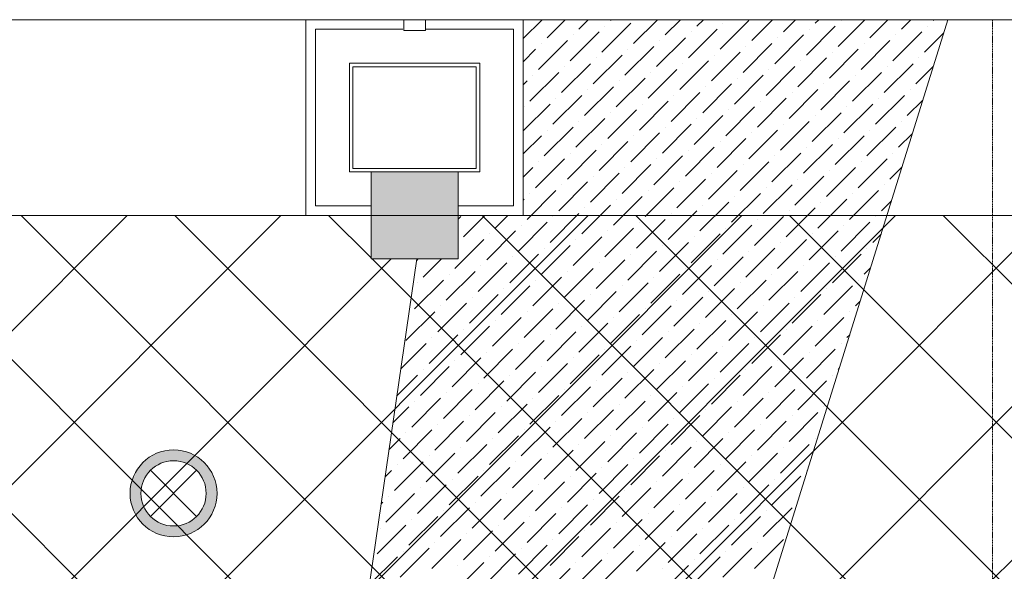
# Model space of a CAD drawing. Header units: millimetres. Extents: x -150 to 17700, y -24664 to 13830.
# Tile 56 of 58: x 11011 to 13277, y 12562 to 13830. Entities that reach past the tile are written whole.
import ezdxf

# ---------------------------------------------------------------- set-up
doc = ezdxf.new("R2010")
doc.units = ezdxf.units.MM
doc.header["$MEASUREMENT"] = 0
doc.linetypes.add('RCP XREF$0$( Hidden )', pattern=[0.375, 0.25, -0.125])
doc.layers.get('0').update_dxf_attribs({"lineweight": 5})
for name, color, linetype, lineweight, true_color in [('M-MEP-ELLG-LIGHT', 5, 'Continuous', 15, 0x0000ff), ('RCP XREF$0$A-CEILING-01', 9, 'Continuous', 0, 0x808080), ('RCP XREF$0$A-CELING ELEMENT', 9, 'Continuous', 0, 0x808080), ('RCP XREF$0$A-CLMN P', 9, 'Continuous', 0, 0x808080), ('RCP XREF$0$A-FLOORING', 9, 'Continuous', 0, 0x808080), ('RCP XREF$0$A-Wall & Column', 9, 'Continuous', 0, 0x808080), ('RCP XREF$0$Column', 9, 'Continuous', 0, 0x808080), ('RCP XREF$0$XR-CP-DS$0$Level 24', 9, 'Continuous', 0, 0x808080)]:
    doc.layers.add(name, color=color, linetype=linetype, lineweight=lineweight, true_color=true_color)

# ---------------------------------------------------------------- blocks, each defined once
blk = doc.blocks.new('RCP XREF')
at = {"layer": 'RCP XREF$0$A-Wall & Column', "lineweight": 0, "true_color": 0x808080}
h = blk.add_hatch(color=8, dxfattribs=at)
h.dxf.hatch_style = 1
h.paths.add_polyline_path([(11820, 13280), (12020, 13280), (12020, 13480), (11820, 13480)])
at = {"layer": 'RCP XREF$0$A-CEILING-01', "color": 8, "linetype": 'Continuous', "lineweight": 0, "true_color": 0x808080}
for p, q in [((1148.7, 3270), (11258.7, 13380)), ((1502.2, 3270), (11612.2, 13380)), ((2209.3, 3270), (12319.3, 13380)), ((2562.9, 3270), (12672.9, 13380)), ((2916.4, 3270), (13026.4, 13380)), ((4273.6, 3920), (13733.6, 13380)), ((6030, 6030), (13380, 13380)), ((14450, 9238.1), (10308.1, 13380)), ((14450, 9591.6), (10661.6, 13380)), ((14450, 9945.2), (11015.2, 13380)), ((14450, 10298.7), (11368.7, 13380)), ((11820, 13282.3), (11722.3, 13380)), ((12001.3, 11294.2), (14087.1, 13380)), ((14450, 11005.8), (12075.8, 13380)), ((14450, 11359.4), (12429.4, 13380)), ((14450, 11713), (12783, 13380)), ((14450, 12066.5), (13136.5, 13380)), ((1855.8, 3270), (11865.8, 13280)), ((14450, 10652.3), (11822.3, 13280))]:
    blk.add_line(p, q, dxfattribs=at)
at = {"layer": 'RCP XREF$0$A-CEILING-01', "color": 8, "lineweight": 0, "true_color": 0x808080}
for p, q in [((11820, 13380), (6090, 13380)), ((11820, 13280), (11820, 13380)), ((17350, 13380), (12020, 13380)), ((12020, 13380), (12020, 13280)), ((12020, 13280), (11820, 13280))]:
    blk.add_line(p, q, dxfattribs=at)
at = {"layer": 'RCP XREF$0$A-CELING ELEMENT', "color": 8, "linetype": 'RCP XREF$0$( Hidden )', "lineweight": 0, "ltscale": 10, "true_color": 0x808080}
for p, q in [((4048, 13830), (13250, 13830)), ((13250, 13830), (13250, 9188.2))]:
    blk.add_line(p, q, dxfattribs=at)
at = {"layer": 'RCP XREF$0$A-CELING ELEMENT', "color": 8, "lineweight": 0, "true_color": 0x808080}
for p, q in [((11619.3, 8927.6), (13146.8, 13830)), ((11300.2, 8999.2), (11925.2, 13280))]:
    blk.add_line(p, q, dxfattribs=at)
at = {"layer": 'RCP XREF$0$A-CELING ELEMENT', "color": 8, "linetype": 'Continuous', "lineweight": 0, "true_color": 0x808080, "transparency": 33554687}
for p, q in [((12170, 13786.6), (12213.4, 13830)), ((12225.1, 13788.6), (12266.5, 13830)), ((12298, 13808.5), (12319.5, 13830)), ((12351, 13755.4), (12417.3, 13821.7)), ((12370.9, 13828.4), (12372.5, 13830)), ((12423.9, 13775.3), (12478.6, 13830)), ((12496.9, 13795.2), (12531.6, 13830)), ((12569.8, 13815.1), (12584.7, 13830)), ((12622.8, 13762.1), (12689.1, 13828.4)), ((12629.4, 13821.7), (12629.4, 13821.7)), ((12695.7, 13782), (12743.8, 13830)), ((12768.7, 13801.8), (12796.8, 13830)), ((12841.6, 13821.7), (12849.8, 13830)), ((12894.6, 13768.7), (12955.9, 13830)), ((12901.2, 13828.4), (12901.2, 13828.4)), ((12967.5, 13788.6), (13008.9, 13830)), ((13040.4, 13808.5), (13062, 13830)), ((13113.4, 13828.4), (13115, 13830)), ((12278.1, 13735.6), (12344.4, 13801.8)), ((12357.6, 13815.1), (12357.6, 13815.1)), ((12549.9, 13742.2), (12616.2, 13808.5)), ((12556.5, 13801.8), (12556.5, 13801.8)), ((12821.7, 13748.8), (12888, 13815.1)), ((12828.3, 13808.5), (12828.3, 13808.5)), ((13020.6, 13735.6), (13086.9, 13801.8)), ((13093.5, 13755.4), (13137.2, 13799.2)), ((13100.1, 13815.1), (13100.1, 13815.1)), ((12205.2, 13715.7), (12271.5, 13782)), ((12211.8, 13775.3), (12211.8, 13775.3)), ((12284.7, 13795.2), (12284.7, 13795.2)), ((12477, 13722.3), (12543.3, 13788.6)), ((12483.6, 13782), (12483.6, 13782)), ((12675.8, 13709), (12742.1, 13775.3)), ((12748.8, 13728.9), (12815.1, 13795.2)), ((12755.4, 13788.6), (12755.4, 13788.6)), ((12947.6, 13715.7), (13013.9, 13782)), ((12954.3, 13775.3), (12954.3, 13775.3)), ((13027.2, 13795.2), (13027.2, 13795.2)), ((12170, 13733.5), (12198.6, 13762.1)), ((12404.1, 13702.4), (12470.3, 13768.7)), ((12410.7, 13762.1), (12410.7, 13762.1)), ((12602.9, 13689.2), (12669.2, 13755.4)), ((12682.5, 13768.7), (12682.5, 13768.7)), ((12874.7, 13695.8), (12941, 13762.1)), ((12881.4, 13755.4), (12881.4, 13755.4)), ((12258.2, 13662.6), (12324.5, 13728.9)), ((12331.1, 13682.5), (12397.4, 13748.8)), ((12337.8, 13742.2), (12337.8, 13742.2)), ((12530, 13669.3), (12596.3, 13735.6)), ((12536.6, 13728.9), (12536.6, 13728.9)), ((12609.6, 13748.8), (12609.6, 13748.8)), ((12801.8, 13675.9), (12868.1, 13742.2)), ((12808.4, 13735.6), (12808.4, 13735.6)), ((13000.7, 13662.6), (13067, 13728.9)), ((13080.2, 13742.2), (13080.2, 13742.2)), ((12185.3, 13642.7), (12251.6, 13709)), ((12264.8, 13722.3), (12264.8, 13722.3)), ((12457.1, 13649.4), (12523.4, 13715.7)), ((12463.7, 13709), (12463.7, 13709)), ((12728.9, 13656), (12795.2, 13722.3)), ((12735.5, 13715.7), (12735.5, 13715.7)), ((12927.8, 13642.7), (12994, 13709)), ((13007.3, 13722.3), (13007.3, 13722.3)), ((13073.6, 13682.5), (13113.2, 13722.1)), ((12170, 13680.5), (12178.7, 13689.2)), ((12191.9, 13702.4), (12191.9, 13702.4)), ((12384.2, 13629.5), (12450.5, 13695.8)), ((12390.8, 13689.2), (12390.8, 13689.2)), ((12656, 13636.1), (12722.3, 13702.4)), ((12662.6, 13695.8), (12662.6, 13695.8)), ((12854.8, 13622.9), (12921.1, 13689.2)), ((12934.4, 13702.4), (12934.4, 13702.4)), ((12311.2, 13609.6), (12377.5, 13675.9)), ((12317.9, 13669.3), (12317.9, 13669.3)), ((12510.1, 13596.3), (12576.4, 13662.6)), ((12583, 13616.2), (12649.3, 13682.5)), ((12589.7, 13675.9), (12589.7, 13675.9)), ((12781.9, 13603), (12848.2, 13669.3)), ((12788.5, 13662.6), (12788.5, 13662.6)), ((12861.5, 13682.5), (12861.5, 13682.5)), ((13060.3, 13669.3), (13060.3, 13669.3)), ((12238.3, 13589.7), (12304.6, 13656)), ((12245, 13649.4), (12245, 13649.4)), ((12437.2, 13576.5), (12503.5, 13642.7)), ((12516.7, 13656), (12516.7, 13656)), ((12709, 13583.1), (12775.3, 13649.4)), ((12715.6, 13642.7), (12715.6, 13642.7)), ((12980.8, 13589.7), (13047.1, 13656)), ((12987.4, 13649.4), (12987.4, 13649.4)), ((13053.7, 13609.6), (13089.2, 13645.1)), ((12170, 13574.4), (12231.7, 13636.1)), ((12172, 13629.5), (12172, 13629.5)), ((12364.3, 13556.6), (12430.6, 13622.9)), ((12370.9, 13616.2), (12370.9, 13616.2)), ((12443.8, 13636.1), (12443.8, 13636.1)), ((12636.1, 13563.2), (12702.4, 13629.5)), ((12642.7, 13622.9), (12642.7, 13622.9)), ((12834.9, 13549.9), (12901.2, 13616.2)), ((12907.9, 13569.8), (12974.2, 13636.1)), ((12914.5, 13629.5), (12914.5, 13629.5)), ((12291.4, 13536.7), (12357.6, 13603)), ((12298, 13596.3), (12298, 13596.3)), ((12563.2, 13543.3), (12629.4, 13609.6)), ((12569.8, 13603), (12569.8, 13603)), ((12762, 13530.1), (12828.3, 13596.3)), ((12841.6, 13609.6), (12841.6, 13609.6)), ((13040.4, 13596.3), (13040.4, 13596.3)), ((12218.4, 13516.8), (12284.7, 13583.1)), ((12225.1, 13576.5), (12225.1, 13576.5)), ((12490.2, 13523.4), (12556.5, 13589.7)), ((12496.9, 13583.1), (12496.9, 13583.1)), ((12689.1, 13510.2), (12755.4, 13576.5)), ((12768.7, 13589.7), (12768.7, 13589.7)), ((12960.9, 13516.8), (13027.2, 13583.1)), ((12967.5, 13576.5), (12967.5, 13576.5)), ((12170, 13521.4), (12211.8, 13563.2)), ((12344.4, 13483.6), (12410.7, 13549.9)), ((12417.3, 13503.5), (12483.6, 13569.8)), ((12423.9, 13563.2), (12423.9, 13563.2)), ((12616.2, 13490.3), (12682.5, 13556.6)), ((12622.8, 13549.9), (12622.8, 13549.9)), ((12695.7, 13569.8), (12695.7, 13569.8)), ((12888, 13496.9), (12954.3, 13563.2)), ((12894.6, 13556.6), (12894.6, 13556.6)), ((13033.8, 13536.7), (13065.2, 13568)), ((12271.5, 13463.8), (12337.8, 13530.1)), ((12351, 13543.3), (12351, 13543.3)), ((12543.3, 13470.4), (12609.6, 13536.7)), ((12549.9, 13530.1), (12549.9, 13530.1)), ((12815.1, 13477), (12881.4, 13543.3)), ((12821.7, 13536.7), (12821.7, 13536.7)), ((12198.6, 13443.9), (12264.8, 13510.2)), ((12205.2, 13503.5), (12205.2, 13503.5)), ((12278.1, 13523.4), (12278.1, 13523.4)), ((12470.3, 13450.5), (12536.6, 13516.8)), ((12477, 13510.2), (12477, 13510.2)), ((12669.2, 13437.2), (12735.5, 13503.5)), ((12742.1, 13457.1), (12808.4, 13523.4)), ((12748.8, 13516.8), (12748.8, 13516.8)), ((12941, 13443.9), (13007.3, 13510.2)), ((12947.6, 13503.5), (12947.6, 13503.5)), ((13020.6, 13523.4), (13020.6, 13523.4)), ((12170, 13468.4), (12191.9, 13490.3)), ((12397.4, 13430.6), (12463.7, 13496.9)), ((12404.1, 13490.3), (12404.1, 13490.3)), ((12596.3, 13417.4), (12662.6, 13483.6)), ((12675.8, 13496.9), (12675.8, 13496.9)), ((12868.1, 13424), (12934.4, 13490.3)), ((12874.7, 13483.6), (12874.7, 13483.6)), ((13013.9, 13463.8), (13041.2, 13491)), ((12251.6, 13390.8), (12317.9, 13457.1)), ((12324.5, 13410.7), (12390.8, 13477)), ((12331.1, 13470.4), (12331.1, 13470.4)), ((12523.4, 13397.5), (12589.7, 13463.8)), ((12530, 13457.1), (12530, 13457.1)), ((12602.9, 13477), (12602.9, 13477)), ((12795.2, 13404.1), (12861.5, 13470.4)), ((12801.8, 13463.8), (12801.8, 13463.8)), ((12178.7, 13371), (12245, 13437.2)), ((12258.2, 13450.5), (12258.2, 13450.5)), ((12450.5, 13377.6), (12516.7, 13443.9)), ((12457.1, 13437.2), (12457.1, 13437.2)), ((12722.3, 13384.2), (12788.5, 13450.5)), ((12728.9, 13443.9), (12728.9, 13443.9)), ((12921.1, 13371), (12987.4, 13437.2)), ((13000.7, 13450.5), (13000.7, 13450.5)), ((12170, 13415.3), (12172, 13417.4)), ((12185.3, 13430.6), (12185.3, 13430.6)), ((12377.5, 13357.7), (12443.8, 13424)), ((12384.2, 13417.4), (12384.2, 13417.4)), ((12649.3, 13364.3), (12715.6, 13430.6)), ((12656, 13424), (12656, 13424)), ((12848.2, 13351.1), (12914.5, 13417.4)), ((12927.8, 13430.6), (12927.8, 13430.6)), ((12994, 13390.8), (13017.2, 13414)), ((12304.6, 13337.8), (12370.9, 13404.1)), ((12311.2, 13397.5), (12311.2, 13397.5)), ((12503.5, 13324.6), (12569.8, 13390.8)), ((12576.4, 13344.4), (12642.7, 13410.7)), ((12583, 13404.1), (12583, 13404.1)), ((12775.3, 13331.2), (12841.6, 13397.5)), ((12781.9, 13390.8), (12781.9, 13390.8)), ((12854.8, 13410.7), (12854.8, 13410.7)), ((12020, 13371.4), (12026.2, 13377.6)), ((12032.8, 13331.2), (12081.6, 13380)), ((12105.7, 13351.1), (12134.7, 13380)), ((12231.7, 13317.9), (12298, 13384.2)), ((12238.3, 13377.6), (12238.3, 13377.6)), ((12430.6, 13304.7), (12496.9, 13371)), ((12510.1, 13384.2), (12510.1, 13384.2)), ((12702.4, 13311.3), (12768.7, 13377.6)), ((12709, 13371), (12709, 13371)), ((12980.8, 13377.6), (12980.8, 13377.6)), ((12085.9, 13278.1), (12152.1, 13344.4)), ((12158.8, 13298), (12225.1, 13364.3)), ((12165.4, 13357.7), (12165.4, 13357.7)), ((12357.6, 13284.8), (12423.9, 13351.1)), ((12364.3, 13344.4), (12364.3, 13344.4)), ((12437.2, 13364.3), (12437.2, 13364.3)), ((12629.4, 13291.4), (12695.7, 13357.7)), ((12636.1, 13351.1), (12636.1, 13351.1)), ((12828.3, 13278.1), (12894.6, 13344.4)), ((12901.2, 13298), (12967.5, 13364.3)), ((12907.9, 13357.7), (12907.9, 13357.7)), ((12012.9, 13258.3), (12079.2, 13324.6)), ((12092.5, 13337.8), (12092.5, 13337.8)), ((12284.7, 13264.9), (12351, 13331.2)), ((12291.4, 13324.6), (12291.4, 13324.6)), ((12556.5, 13271.5), (12622.8, 13337.8)), ((12563.2, 13331.2), (12563.2, 13331.2)), ((12755.4, 13258.3), (12821.7, 13324.6)), ((12834.9, 13337.8), (12834.9, 13337.8)), ((12974.2, 13317.9), (12993.2, 13336.9)), ((12211.8, 13245), (12278.1, 13311.3)), ((12218.4, 13304.7), (12218.4, 13304.7)), ((12483.6, 13251.6), (12549.9, 13317.9)), ((12490.2, 13311.3), (12490.2, 13311.3)), ((12682.5, 13238.4), (12748.8, 13304.7)), ((12762, 13317.9), (12762, 13317.9)), ((12960.9, 13304.7), (12960.9, 13304.7)), ((11924.6, 13276), (11928.6, 13280)), ((11940, 13238.4), (11981.6, 13280)), ((12138.9, 13225.1), (12205.2, 13291.4)), ((12145.5, 13284.8), (12145.5, 13284.8)), ((12337.8, 13211.9), (12404.1, 13278.1)), ((12410.7, 13231.7), (12477, 13298)), ((12417.3, 13291.4), (12417.3, 13291.4)), ((12609.6, 13218.5), (12675.8, 13284.8)), ((12616.2, 13278.1), (12616.2, 13278.1)), ((12689.1, 13298), (12689.1, 13298)), ((12881.4, 13225.1), (12947.6, 13291.4)), ((12888, 13284.8), (12888, 13284.8)), ((12066, 13205.2), (12132.3, 13271.5)), ((12072.6, 13264.9), (12072.6, 13264.9)), ((12264.8, 13192), (12331.1, 13258.3)), ((12344.4, 13271.5), (12344.4, 13271.5)), ((12536.6, 13198.6), (12602.9, 13264.9)), ((12543.3, 13258.3), (12543.3, 13258.3)), ((12808.4, 13205.2), (12874.7, 13271.5)), ((12815.1, 13264.9), (12815.1, 13264.9)), ((12954.3, 13245), (12969.2, 13259.9)), ((11920.1, 13165.5), (11986.4, 13231.7)), ((11993, 13185.3), (12059.3, 13251.6)), ((11999.7, 13245), (11999.7, 13245)), ((12191.9, 13172.1), (12258.2, 13238.4)), ((12198.6, 13231.7), (12198.6, 13231.7)), ((12271.5, 13251.6), (12271.5, 13251.6)), ((12463.7, 13178.7), (12530, 13245)), ((12470.3, 13238.4), (12470.3, 13238.4)), ((12662.6, 13165.5), (12728.9, 13231.7)), ((12735.5, 13185.3), (12801.8, 13251.6)), ((12742.1, 13245), (12742.1, 13245)), ((12941, 13231.7), (12941, 13231.7)), ((11926.8, 13225.1), (11926.8, 13225.1)), ((12119, 13152.2), (12185.3, 13218.5)), ((12125.6, 13211.9), (12125.6, 13211.9)), ((12390.8, 13158.8), (12457.1, 13225.1)), ((12397.4, 13218.5), (12397.4, 13218.5)), ((12589.7, 13145.6), (12656, 13211.9)), ((12669.2, 13225.1), (12669.2, 13225.1)), ((12861.5, 13152.2), (12927.8, 13218.5)), ((12868.1, 13211.9), (12868.1, 13211.9)), ((12046.1, 13132.3), (12112.4, 13198.6)), ((12052.7, 13192), (12052.7, 13192)), ((12245, 13119), (12311.2, 13185.3)), ((12317.9, 13138.9), (12384.2, 13205.2)), ((12324.5, 13198.6), (12324.5, 13198.6)), ((12516.7, 13125.7), (12583, 13192)), ((12523.4, 13185.3), (12523.4, 13185.3)), ((12596.3, 13205.2), (12596.3, 13205.2)), ((12788.5, 13132.3), (12854.8, 13198.6)), ((12795.2, 13192), (12795.2, 13192)), ((11973.2, 13112.4), (12039.5, 13178.7)), ((11979.8, 13172.1), (11979.8, 13172.1)), ((12172, 13099.2), (12238.3, 13165.5)), ((12251.6, 13178.7), (12251.6, 13178.7)), ((12443.8, 13105.8), (12510.1, 13172.1)), ((12450.5, 13165.5), (12450.5, 13165.5)), ((12715.6, 13112.4), (12781.9, 13178.7)), ((12722.3, 13172.1), (12722.3, 13172.1)), ((12934.4, 13172.1), (12945.2, 13182.9)), ((11900.2, 13092.5), (11966.5, 13158.8)), ((11906.9, 13152.2), (11906.9, 13152.2)), ((12099.1, 13079.3), (12165.4, 13145.6)), ((12178.7, 13158.8), (12178.7, 13158.8)), ((12370.9, 13085.9), (12437.2, 13152.2)), ((12377.5, 13145.6), (12377.5, 13145.6)), ((12642.7, 13092.5), (12709, 13158.8)), ((12649.3, 13152.2), (12649.3, 13152.2)), ((12841.6, 13079.3), (12907.9, 13145.6)), ((12921.1, 13158.8), (12921.1, 13158.8)), ((12026.2, 13059.4), (12092.5, 13125.7)), ((12032.8, 13119), (12032.8, 13119)), ((12105.7, 13138.9), (12105.7, 13138.9)), ((12298, 13066), (12364.3, 13132.3)), ((12304.6, 13125.7), (12304.6, 13125.7)), ((12496.9, 13052.8), (12563.2, 13119)), ((12569.8, 13072.6), (12636.1, 13138.9)), ((12576.4, 13132.3), (12576.4, 13132.3)), ((12768.7, 13059.4), (12834.9, 13125.7)), ((12775.3, 13119), (12775.3, 13119)), ((12848.2, 13138.9), (12848.2, 13138.9)), ((11953.3, 13039.5), (12019.6, 13105.8)), ((11959.9, 13099.2), (11959.9, 13099.2)), ((12225.1, 13046.1), (12291.4, 13112.4)), ((12231.7, 13105.8), (12231.7, 13105.8)), ((12423.9, 13032.9), (12490.2, 13099.2)), ((12503.5, 13112.4), (12503.5, 13112.4)), ((12695.7, 13039.5), (12762, 13105.8)), ((12702.4, 13099.2), (12702.4, 13099.2)), ((12914.5, 13099.2), (12921.2, 13105.8)), ((11888.3, 13027.6), (11946.6, 13085.9)), ((12079.2, 13006.4), (12145.5, 13072.6)), ((12152.1, 13026.2), (12218.4, 13092.5)), ((12158.8, 13085.9), (12158.8, 13085.9)), ((12351, 13013), (12417.3, 13079.3)), ((12357.6, 13072.6), (12357.6, 13072.6)), ((12430.6, 13092.5), (12430.6, 13092.5)), ((12622.8, 13019.6), (12689.1, 13085.9)), ((12629.4, 13079.3), (12629.4, 13079.3)), ((12821.7, 13006.4), (12888, 13072.6)), ((12901.2, 13085.9), (12901.2, 13085.9)), ((12006.3, 12986.5), (12072.6, 13052.8)), ((12085.9, 13066), (12085.9, 13066)), ((12278.1, 12993.1), (12344.4, 13059.4)), ((12284.7, 13052.8), (12284.7, 13052.8)), ((12549.9, 12999.7), (12616.2, 13066)), ((12556.5, 13059.4), (12556.5, 13059.4)), ((12748.8, 12986.5), (12815.1, 13052.8)), ((12828.3, 13066), (12828.3, 13066)), ((11933.4, 12966.6), (11999.7, 13032.9)), ((12012.9, 13046.1), (12012.9, 13046.1)), ((12205.2, 12973.2), (12271.5, 13039.5)), ((12211.8, 13032.9), (12211.8, 13032.9)), ((12477, 12979.8), (12543.3, 13046.1)), ((12483.6, 13039.5), (12483.6, 13039.5)), ((12675.8, 12966.6), (12742.1, 13032.9)), ((12755.4, 13046.1), (12755.4, 13046.1)), ((12894.6, 13026.2), (12897.2, 13028.8)), ((11879.3, 12965.5), (11926.8, 13013)), ((11940, 13026.2), (11940, 13026.2)), ((12132.3, 12953.3), (12198.6, 13019.6)), ((12138.9, 13013), (12138.9, 13013)), ((12331.1, 12940.1), (12397.4, 13006.4)), ((12404.1, 12959.9), (12470.3, 13026.2)), ((12410.7, 13019.6), (12410.7, 13019.6)), ((12602.9, 12946.7), (12669.2, 13013)), ((12609.6, 13006.4), (12609.6, 13006.4)), ((12682.5, 13026.2), (12682.5, 13026.2)), ((12881.4, 13013), (12881.4, 13013)), ((12059.3, 12933.4), (12125.6, 12999.7)), ((12066, 12993.1), (12066, 12993.1)), ((12258.2, 12920.2), (12324.5, 12986.5)), ((12337.8, 12999.7), (12337.8, 12999.7)), ((12530, 12926.8), (12596.3, 12993.1)), ((12536.6, 12986.5), (12536.6, 12986.5)), ((12801.8, 12933.4), (12868.1, 12999.7)), ((12808.4, 12993.1), (12808.4, 12993.1)), ((11913.5, 12893.7), (11979.8, 12959.9)), ((11986.4, 12913.5), (12052.7, 12979.8)), ((11993, 12973.2), (11993, 12973.2)), ((12185.3, 12900.3), (12251.6, 12966.6)), ((12191.9, 12959.9), (12191.9, 12959.9)), ((12264.8, 12979.8), (12264.8, 12979.8)), ((12457.1, 12906.9), (12523.4, 12973.2)), ((12463.7, 12966.6), (12463.7, 12966.6)), ((12656, 12893.7), (12722.3, 12959.9)), ((12728.9, 12913.5), (12795.2, 12979.8)), ((12735.5, 12973.2), (12735.5, 12973.2)), ((11870.2, 12903.4), (11906.9, 12940.1)), ((11920.1, 12953.3), (11920.1, 12953.3)), ((12112.4, 12880.4), (12178.7, 12946.7)), ((12119, 12940.1), (12119, 12940.1)), ((12384.2, 12887), (12450.5, 12953.3)), ((12390.8, 12946.7), (12390.8, 12946.7)), ((12583, 12873.8), (12649.3, 12940.1)), ((12662.6, 12953.3), (12662.6, 12953.3)), ((12861.5, 12940.1), (12861.5, 12940.1)), ((12039.5, 12860.5), (12105.7, 12926.8)), ((12046.1, 12920.2), (12046.1, 12920.2)), ((12238.3, 12847.3), (12304.6, 12913.5)), ((12311.2, 12867.1), (12377.5, 12933.4)), ((12317.9, 12926.8), (12317.9, 12926.8)), ((12510.1, 12853.9), (12576.4, 12920.2)), ((12516.7, 12913.5), (12516.7, 12913.5)), ((12589.7, 12933.4), (12589.7, 12933.4)), ((12781.9, 12860.5), (12848.2, 12926.8)), ((12788.5, 12920.2), (12788.5, 12920.2)), ((11966.5, 12840.6), (12032.8, 12906.9)), ((11973.2, 12900.3), (11973.2, 12900.3)), ((12165.4, 12827.4), (12231.7, 12893.7)), ((12245, 12906.9), (12245, 12906.9)), ((12437.2, 12834), (12503.5, 12900.3)), ((12443.8, 12893.7), (12443.8, 12893.7)), ((12709, 12840.6), (12775.3, 12906.9)), ((12715.6, 12900.3), (12715.6, 12900.3)), ((11893.6, 12820.7), (11959.9, 12887)), ((11900.2, 12880.4), (11900.2, 12880.4)), ((12092.5, 12807.5), (12158.8, 12873.8)), ((12172, 12887), (12172, 12887)), ((12364.3, 12814.1), (12430.6, 12880.4)), ((12370.9, 12873.8), (12370.9, 12873.8)), ((12636.1, 12820.7), (12702.4, 12887)), ((12642.7, 12880.4), (12642.7, 12880.4)), ((11861.1, 12841.3), (11887, 12867.1)), ((12019.6, 12787.6), (12085.9, 12853.9)), ((12026.2, 12847.3), (12026.2, 12847.3)), ((12099.1, 12867.1), (12099.1, 12867.1)), ((12291.4, 12794.2), (12357.6, 12860.5)), ((12298, 12853.9), (12298, 12853.9)), ((12490.2, 12781), (12556.5, 12847.3)), ((12563.2, 12800.8), (12629.4, 12867.1)), ((12569.8, 12860.5), (12569.8, 12860.5)), ((12762, 12787.6), (12828.3, 12853.9)), ((12768.7, 12847.3), (12768.7, 12847.3)), ((12841.6, 12867.1), (12841.6, 12867.1)), ((11946.6, 12767.7), (12012.9, 12834)), ((11953.3, 12827.4), (11953.3, 12827.4)), ((12218.4, 12774.3), (12284.7, 12840.6)), ((12225.1, 12834), (12225.1, 12834)), ((12417.3, 12761.1), (12483.6, 12827.4)), ((12496.9, 12840.6), (12496.9, 12840.6)), ((12689.1, 12767.7), (12755.4, 12834)), ((12695.7, 12827.4), (12695.7, 12827.4)), ((11873.7, 12747.8), (11940, 12814.1)), ((11880.4, 12807.5), (11880.4, 12807.5)), ((12072.6, 12734.6), (12138.9, 12800.8)), ((12145.5, 12754.4), (12211.8, 12820.7)), ((12152.1, 12814.1), (12152.1, 12814.1)), ((12344.4, 12741.2), (12410.7, 12807.5)), ((12351, 12800.8), (12351, 12800.8)), ((12423.9, 12820.7), (12423.9, 12820.7)), ((12616.2, 12747.8), (12682.5, 12814.1)), ((12622.8, 12807.5), (12622.8, 12807.5)), ((11852.1, 12779.2), (11867.1, 12794.2)), ((11999.7, 12714.7), (12066, 12781)), ((12079.2, 12794.2), (12079.2, 12794.2)), ((12271.5, 12721.3), (12337.8, 12787.6)), ((12278.1, 12781), (12278.1, 12781)), ((12543.3, 12727.9), (12609.6, 12794.2)), ((12549.9, 12787.6), (12549.9, 12787.6)), ((12742.1, 12714.7), (12808.4, 12781)), ((12821.7, 12794.2), (12821.7, 12794.2)), ((11926.8, 12694.8), (11993, 12761.1)), ((12006.3, 12774.3), (12006.3, 12774.3)), ((12198.6, 12701.4), (12264.8, 12767.7)), ((12205.2, 12761.1), (12205.2, 12761.1)), ((12470.3, 12708), (12536.6, 12774.3)), ((12477, 12767.7), (12477, 12767.7)), ((12669.2, 12694.8), (12735.5, 12761.1)), ((12748.8, 12774.3), (12748.8, 12774.3)), ((11853.8, 12674.9), (11920.1, 12741.2)), ((11860.5, 12734.6), (11860.5, 12734.6)), ((11933.4, 12754.4), (11933.4, 12754.4)), ((12125.6, 12681.5), (12191.9, 12747.8)), ((12132.3, 12741.2), (12132.3, 12741.2)), ((12324.5, 12668.3), (12390.8, 12734.6)), ((12397.4, 12688.2), (12463.7, 12754.4)), ((12404.1, 12747.8), (12404.1, 12747.8)), ((12596.3, 12674.9), (12662.6, 12741.2)), ((12602.9, 12734.6), (12602.9, 12734.6)), ((12675.8, 12754.4), (12675.8, 12754.4)), ((11843, 12717.1), (11847.2, 12721.3)), ((12052.7, 12661.6), (12119, 12727.9)), ((12059.3, 12721.3), (12059.3, 12721.3)), ((12251.6, 12648.4), (12317.9, 12714.7)), ((12331.1, 12727.9), (12331.1, 12727.9)), ((12523.4, 12655), (12589.7, 12721.3)), ((12530, 12714.7), (12530, 12714.7)), ((11906.9, 12621.9), (11973.2, 12688.2)), ((11979.8, 12641.8), (12046.1, 12708)), ((11986.4, 12701.4), (11986.4, 12701.4)), ((12178.7, 12628.5), (12245, 12694.8)), ((12185.3, 12688.2), (12185.3, 12688.2)), ((12258.2, 12708), (12258.2, 12708)), ((12450.5, 12635.1), (12516.7, 12701.4)), ((12457.1, 12694.8), (12457.1, 12694.8)), ((12649.3, 12621.9), (12715.6, 12688.2)), ((12722.3, 12641.8), (12788.5, 12708)), ((12728.9, 12701.4), (12728.9, 12701.4)), ((11833.9, 12602), (11900.2, 12668.3)), ((11913.5, 12681.5), (11913.5, 12681.5)), ((12105.7, 12608.6), (12172, 12674.9)), ((12112.4, 12668.3), (12112.4, 12668.3)), ((12377.5, 12615.2), (12443.8, 12681.5)), ((12384.2, 12674.9), (12384.2, 12674.9)), ((12576.4, 12602), (12642.7, 12668.3)), ((12656, 12681.5), (12656, 12681.5)), ((11840.6, 12661.6), (11840.6, 12661.6)), ((12032.8, 12588.7), (12099.1, 12655)), ((12039.5, 12648.4), (12039.5, 12648.4)), ((12231.7, 12575.5), (12298, 12641.8)), ((12304.6, 12595.3), (12370.9, 12661.6)), ((12311.2, 12655), (12311.2, 12655)), ((12503.5, 12582.1), (12569.8, 12648.4)), ((12510.1, 12641.8), (12510.1, 12641.8)), ((12583, 12661.6), (12583, 12661.6)), ((11959.9, 12568.8), (12026.2, 12635.1)), ((11966.5, 12628.5), (11966.5, 12628.5)), ((12158.8, 12555.6), (12225.1, 12621.9)), ((12238.3, 12635.1), (12238.3, 12635.1)), ((12430.6, 12562.2), (12496.9, 12628.5)), ((12437.2, 12621.9), (12437.2, 12621.9)), ((12702.4, 12568.8), (12768.7, 12635.1)), ((12709, 12628.5), (12709, 12628.5)), ((11887, 12548.9), (11953.3, 12615.2)), ((11893.6, 12608.6), (11893.6, 12608.6)), ((12085.9, 12535.7), (12152.1, 12602)), ((12165.4, 12615.2), (12165.4, 12615.2)), ((12357.6, 12542.3), (12423.9, 12608.6)), ((12364.3, 12602), (12364.3, 12602)), ((12629.4, 12548.9), (12695.7, 12615.2)), ((12636.1, 12608.6), (12636.1, 12608.6)), ((11815.8, 12530.8), (11880.4, 12595.3)), ((12012.9, 12515.8), (12079.2, 12582.1)), ((12019.6, 12575.5), (12019.6, 12575.5)), ((12092.5, 12595.3), (12092.5, 12595.3)), ((12284.7, 12522.4), (12351, 12588.7)), ((12291.4, 12582.1), (12291.4, 12582.1)), ((12483.6, 12509.2), (12549.9, 12575.5)), ((12556.5, 12529.1), (12622.8, 12595.3)), ((12563.2, 12588.7), (12563.2, 12588.7)), ((12211.8, 12502.5), (12278.1, 12568.8)), ((12490.2, 12568.8), (12490.2, 12568.8))]:
    blk.add_line(p, q, dxfattribs=at)
at = {"layer": 'RCP XREF$0$A-CLMN P', "color": 8, "lineweight": 0, "true_color": 0x808080}
for p, q in [((11670, 13380), (11670, 13830)), ((11670, 13830), (11895, 13830)), ((11895, 13830), (11895, 13805)), ((11945, 13805), (11945, 13830)), ((11945, 13830), (12170, 13830)), ((12170, 13830), (12170, 13380)), ((11692, 13402), (11692, 13808)), ((11692, 13808), (11893, 13808)), ((11895, 13805), (11945, 13805)), ((12148, 13808), (11947, 13808)), ((12148, 13402), (12148, 13808)), ((11770, 13730), (12070, 13730)), ((11770, 13480), (11770, 13730)), ((12070, 13730), (12070, 13480)), ((11778, 13722), (12062, 13722)), ((11778, 13488), (11778, 13722)), ((12062, 13722), (12062, 13488)), ((12070, 13480), (11770, 13480)), ((12062, 13488), (11778, 13488)), ((11820, 13402), (11692, 13402)), ((12020, 13402), (12148, 13402)), ((11820, 13380), (11670, 13380)), ((12170, 13380), (12020, 13380))]:
    blk.add_line(p, q, dxfattribs=at)
at = {"layer": 'RCP XREF$0$A-FLOORING', "color": 8, "lineweight": 0, "true_color": 0x808080}
for p, q in [((11670, 13830), (12170, 13830)), ((11670, 13380), (11670, 13830)), ((12170, 13830), (12170, 13380)), ((11820, 13380), (11670, 13380)), ((11820, 13280), (11820, 13380)), ((12170, 13380), (12020, 13380)), ((12020, 13380), (12020, 13280)), ((12020, 13280), (11820, 13280))]:
    blk.add_line(p, q, dxfattribs=at)
at = {"layer": 'RCP XREF$0$A-Wall & Column', "color": 8, "lineweight": 0, "true_color": 0x808080}
for p, q in [((350, 13830), (17200, 13830)), ((12020, 13480), (11820, 13480)), ((11820, 13480), (11820, 13280)), ((12020, 13280), (12020, 13480)), ((11820, 13280), (12020, 13280))]:
    blk.add_line(p, q, dxfattribs=at)
at = {"layer": 'RCP XREF$0$Column', "color": 8, "lineweight": 0, "true_color": 0x808080}
for p, q in [((12020, 13480), (11820, 13480)), ((11820, 13480), (11820, 13280)), ((12020, 13280), (12020, 13480)), ((11820, 13280), (12020, 13280))]:
    blk.add_line(p, q, dxfattribs=at)
at = {"layer": 'RCP XREF$0$XR-CP-DS$0$Level 24', "color": 8, "linetype": 'Continuous', "lineweight": 0, "true_color": 0x808080}
blk.add_line((350, 13380), (17200, 13380), dxfattribs=at)
blk = doc.blocks.new('*U31')
at = {"lineweight": 0}
h = blk.add_hatch(color=0, dxfattribs=at)
h.dxf.hatch_style = 1
h.paths.add_polyline_path([(-70.7, 70.7), (-53, 53, -0.414214), (53, 53), (70.7, 70.7, 0.414214)])
h.paths.add_polyline_path([(75, 0, -0.198912), (53, -53), (70.7, -70.7, 0.198912), (100, 0, 0.198912), (70.7, 70.7), (53, 53, -0.198912)])
h.paths.add_polyline_path([(-53, -53), (-70.7, -70.7, 0.414214), (70.7, -70.7), (53, -53, -0.414214)])
h.paths.add_polyline_path([(-75, 0, -0.198912), (-53, 53), (-70.7, 70.7, 0.198912), (-100, 0, 0.198912), (-70.7, -70.7), (-53, -53, -0.198912)])
at = {"color": 0}
for p, q in [((-53, 53), (53, -53)), ((-53, -53), (53, 53))]:
    blk.add_line(p, q, dxfattribs=at)
at = {"color": 0, "lineweight": 0}
for radius in [100, 75]:
    blk.add_circle((0, 0), radius, dxfattribs=at)

msp = doc.modelspace()

# ---------------------------------------------------------------- block references
at = {"color": 8, "true_color": 0x808080}
msp.add_blockref('RCP XREF', (0, 0), dxfattribs=at)
at = {"layer": 'M-MEP-ELLG-LIGHT', "color": 5, "true_color": 0x0000ff}
msp.add_blockref('*U31', (11365.5, 12741.3), dxfattribs=at)

doc.saveas('drawing.dxf')
